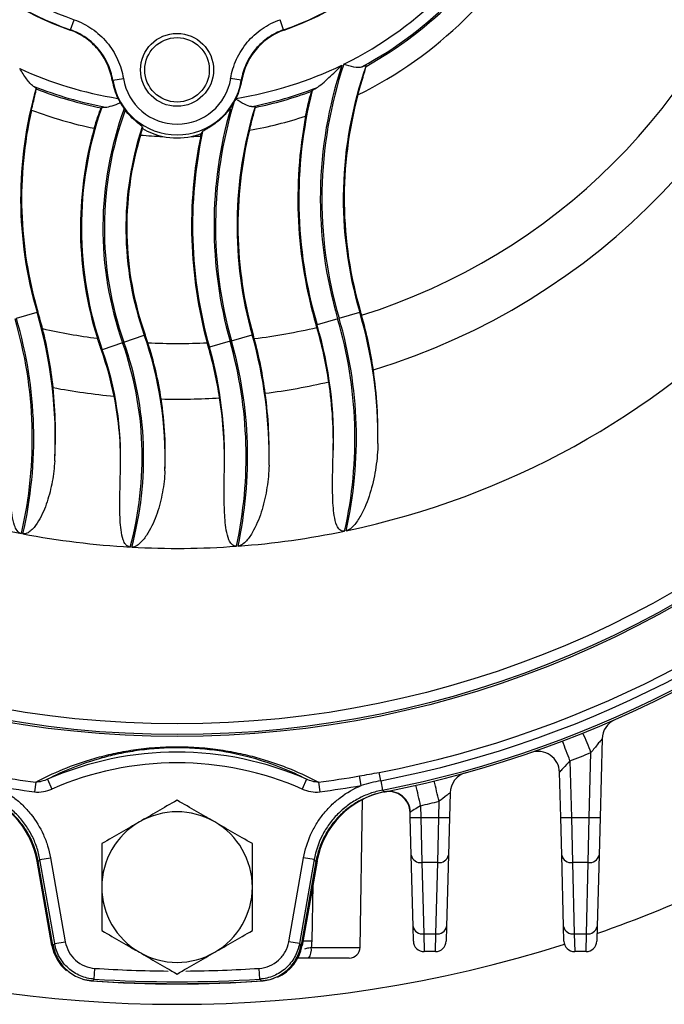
# Model space of a CAD drawing. Header units: millimetres. Extents: x -1311 to -483, y -267 to 512.
# Tile 31 of 58: x -898 to -868, y 36 to 81. Entities that reach past the tile are written whole.
import ezdxf

# ---------------------------------------------------------------- set-up
doc = ezdxf.new("R2010")
doc.units = ezdxf.units.MM

msp = doc.modelspace()

# ---------------------------------------------------------------- linework, layer by layer
at = {"color": 7, "linetype": 'Continuous', "lineweight": 25}
for p, q in [((-896.085, 80.975), (-895.92, 81.446)), ((-886.177, 80.975), (-886.342, 81.446)), ((-896.108, 80.963), (-896.085, 80.975)), ((-886.177, 80.975), (-886.155, 80.963)), ((-882.345, 79.275), (-882.346, 79.307)), ((-894.117, 78.628), (-894.144, 78.62)), ((-894.117, 78.628), (-893.624, 78.708)), ((-888.146, 78.628), (-888.639, 78.708)), ((-888.119, 78.62), (-888.146, 78.628)), ((-897.678, 78.226), (-897.681, 78.257)), ((-887.501, 77.369), (-887.504, 77.397)), ((-894.65, 77.346), (-894.629, 77.371)), ((-888.691, 77.28), (-888.691, 77.28)), ((-898.598, 67.563), (-897.64, 67.846)), ((-897.64, 67.846), (-897.599, 67.858)), ((-883.598, 67.563), (-882.64, 67.846)), ((-882.64, 67.846), (-882.599, 67.858)), ((-883.664, 67.543), (-884.623, 67.26)), ((-884.623, 67.26), (-884.664, 67.248)), ((-893.664, 66.423), (-894.606, 66.09)), ((-893.599, 66.445), (-892.657, 66.778)), ((-892.657, 66.778), (-892.616, 66.793)), ((-888.664, 66.494), (-889.626, 66.222)), ((-888.598, 66.513), (-887.637, 66.786)), ((-887.637, 66.786), (-887.595, 66.798)), ((-894.606, 66.09), (-894.646, 66.075)), ((-889.626, 66.222), (-889.667, 66.21)), ((-871.372, 48.009), (-871.468, 44.354)), ((-871.968, 44.354), (-871.889, 47.37)), ((-872.864, 46.989), (-872.795, 44.354)), ((-882.572, 45.84), (-882.649, 46.282)), ((-881.66, 46.061), (-881.734, 46.447)), ((-873.295, 44.354), (-873.35, 46.451)), ((-897.703, 45.989), (-897.763, 45.544)), ((-897.151, 46.13), (-896.951, 45.672)), ((-885.112, 46.13), (-885.312, 45.672)), ((-884.56, 45.989), (-884.5, 45.544)), ((-881.66, 46.061), (-881.575, 45.624)), ((-881.575, 45.624), (-881.497, 45.541)), ((-878.438, 45.494), (-878.468, 44.354)), ((-882.623, 38.305), (-882.503, 45.188)), ((-879.809, 44.9), (-879.795, 44.354)), ((-878.968, 44.354), (-878.948, 45.102)), ((-880.295, 44.354), (-880.301, 44.587)), ((-880.249, 42.606), (-880.295, 44.354)), ((-879.795, 44.354), (-878.968, 44.354)), ((-879.795, 44.354), (-879.749, 42.257)), ((-879.014, 42.257), (-878.968, 44.354)), ((-878.468, 44.354), (-878.514, 42.606)), ((-873.249, 42.606), (-873.295, 44.354)), ((-872.795, 44.354), (-871.968, 44.354)), ((-872.795, 44.354), (-872.749, 42.257)), ((-872.014, 42.257), (-871.968, 44.354)), ((-871.468, 44.354), (-871.514, 42.606)), ((-880.162, 39.287), (-880.249, 42.606)), ((-878.514, 42.606), (-878.601, 39.287)), ((-873.162, 39.287), (-873.249, 42.606)), ((-871.514, 42.606), (-871.601, 39.287)), ((-896.946, 38.397), (-897.637, 42.319)), ((-896.902, 38.407), (-897.59, 42.31)), ((-897.507, 42.392), (-897.014, 42.478)), ((-896.818, 38.485), (-897.507, 42.392)), ((-897.014, 42.478), (-896.326, 38.572)), ((-885.937, 38.572), (-885.248, 42.478)), ((-884.756, 42.392), (-885.445, 38.485)), ((-884.673, 42.31), (-885.361, 38.407)), ((-884.625, 42.319), (-885.317, 38.397)), ((-884.756, 42.392), (-885.248, 42.478)), ((-879.014, 42.257), (-879.749, 42.257)), ((-879.749, 42.257), (-879.662, 38.938)), ((-879.1, 38.938), (-879.014, 42.257)), ((-872.014, 42.257), (-872.749, 42.257)), ((-872.749, 42.257), (-872.662, 38.938)), ((-872.1, 38.938), (-872.014, 42.257)), ((-884.816, 41.239), (-884.871, 38.592)), ((-880.144, 38.601), (-880.162, 39.287)), ((-879.662, 38.938), (-879.1, 38.938)), ((-879.662, 38.938), (-879.644, 38.114)), ((-879.118, 38.114), (-879.1, 38.938)), ((-878.601, 39.287), (-878.619, 38.601)), ((-873.144, 38.601), (-873.162, 39.287)), ((-872.662, 38.938), (-872.1, 38.938)), ((-872.662, 38.938), (-872.644, 38.114)), ((-872.118, 38.114), (-872.1, 38.938)), ((-871.601, 39.287), (-871.619, 38.601)), ((-896.818, 38.485), (-896.326, 38.572)), ((-885.445, 38.485), (-885.937, 38.572)), ((-896.893, 38.406), (-896.892, 38.402)), ((-885.371, 38.402), (-885.37, 38.406)), ((-884.898, 38.305), (-882.623, 38.305)), ((-879.118, 38.114), (-879.644, 38.114)), ((-872.118, 38.114), (-872.644, 38.114)), ((-883.123, 37.814), (-885.02, 37.814)), ((-894.98, 36.837), (-894.947, 37.336)), ((-887.282, 36.837), (-887.315, 37.336))]:
    msp.add_line(p, q, dxfattribs=at)
at = {"color": 7, "linetype": 'Continuous', "lineweight": 25, "flags": 128}
for points in [[(-897.507, 42.392), (-897.544, 42.355), (-897.59, 42.31)], [(-884.673, 42.31), (-884.719, 42.355), (-884.756, 42.392)], [(-896.892, 38.402), (-896.855, 38.443), (-896.818, 38.485)], [(-885.445, 38.485), (-885.407, 38.443), (-885.371, 38.402)], [(-895.112, 36.749), (-895.44, 36.799), (-895.512, 36.818)], [(-894.98, 36.837), (-895.034, 36.779), (-895.057, 36.754)], [(-887.206, 36.754), (-887.259, 36.812), (-887.282, 36.837)], [(-886.629, 36.856), (-886.822, 36.799), (-887.15, 36.749)]]:
    msp.add_lwpolyline(points, dxfattribs=at)
at = {"color": 7, "linetype": 'Continuous', "lineweight": 25}
for centre, radius in [((-891.131, 95.114), 47), ((-891.131, 95.114), 46.91), ((-891.131, 95.114), 46.41), ((-891.131, 79.114), 1.696), ((-891.131, 79.114), 1.5)]:
    msp.add_circle(centre, radius, dxfattribs=at)
for centre, radius, start, end in [((-891.131, 95.114), 14.482, 199.3096, 250.6904), ((-891.131, 95.114), 15, 199.3766, 250.6234), ((-891.131, 95.114), 14.982, 199.3096, 250.6904), ((-891.131, 95.114), 14.982, 289.3096, 340.6904), ((-891.131, 95.114), 15, 289.3766, 340.6234), ((-891.131, 95.114), 17.542, 296.2309, 335.1271), ((-891.131, 95.114), 38.25, 281.8635, 349.0957), ((-891.131, 95.114), 38.25, 191.8635, 259.0957), ((-891.131, 95.114), 31.311, 286.9437, 345.235), ((-891.131, 95.114), 18.04, 298.4636, 332.6373), ((-891.131, 95.114), 18.113, 299.0186, 332.1285), ((-891.131, 95.114), 19.109, 296.1161, 332.6912), ((-891.131, 95.114), 28.723, 287.3768, 342.4337), ((-891.131, 95.114), 49.566, 280.9286, 349.0714), ((-891.131, 95.114), 49.959, 280.9286, 349.0714), ((-891.131, 95.114), 50.404, 280.9286, 349.0714), ((-891.131, 95.114), 50.5, 281.0493, 348.9507), ((-891.131, 95.114), 17.542, 279.0189, 295.9162), ((-864.778, 73.122), 19.693, 161.6049, 196.455), ((-864.778, 73.122), 19.624, 161.4079, 196.455), ((-864.778, 73.122), 18.625, 160.6042, 196.455), ((-891.131, 95.114), 17.542, 245.3528, 260.9811), ((-891.131, 95.114), 18.04, 248.2438, 259.3815), ((-891.131, 79.114), 3.052, 189.3027, 205.7262), ((-891.131, 79.114), 3.025, 189.2468, 350.7532), ((-891.131, 79.114), 2.526, 189.2468, 350.7532), ((-891.131, 79.114), 3.052, 334.2738, 350.6973), ((-879.778, 73.122), 18.625, 163.9946, 196.455), ((-891.131, 95.114), 18.113, 248.811, 258.7988), ((-891.131, 95.114), 18.04, 281.0689, 291.0481), ((-891.131, 95.114), 18.113, 281.5616, 290.2255), ((-864.778, 73.122), 20.692, 165.9192, 196.455), ((-864.778, 73.122), 18.582, 164.9202, 196.455), ((-869.719, 71.868), 19.624, 163.0922, 195.8354), ((-891.131, 79.114), 3.052, 323.0739, 329.741), ((-869.719, 71.868), 18.625, 162.7324, 195.8354), ((-879.778, 73.122), 18.582, 167.1861, 196.455), ((-891.131, 95.114), 19.109, 249.2645, 258.3768), ((-878.545, 71.763), 17.034, 160.7802, 199.4565), ((-878.545, 71.763), 16.034, 159.7772, 199.4565), ((-878.545, 71.763), 15.966, 159.9354, 199.4565), ((-891.131, 79.114), 3.052, 216.3144, 217.8464), ((-869.719, 71.868), 19.693, 164.0334, 195.8354), ((-891.131, 95.114), 18, 277.7912, 277.9172), ((-891.131, 95.114), 19.109, 280.1517, 288.2276), ((-864.778, 73.122), 20.736, 169.3215, 196.455), ((-878.545, 71.763), 14.966, 161.6788, 199.4565), ((-878.545, 71.763), 17.077, 164.257, 197.4936), ((-878.545, 71.763), 14.923, 163.1845, 199.4565), ((-891.131, 95.114), 19.109, 264.8997, 268.0076), ((-891.131, 79.114), 3.168, 257.8935, 282.1065), ((-891.131, 95.114), 19.109, 271.9924, 273.3014), ((-869.719, 71.868), 20.736, 168.4029, 195.2184), ((-869.719, 71.868), 20.692, 167.7814, 195.8354), ((-869.719, 71.868), 18.582, 166.1889, 195.8354), ((-917.485, 61.984), 20.692, 357.0947, 16.455), ((-917.485, 61.984), 20.736, 14.2253, 16.455), ((-902.485, 61.984), 20.692, 359.344, 16.455), ((-902.485, 61.984), 20.736, 16.0051, 16.455), ((-917.485, 61.984), 19.624, 346.9536, 16.455), ((-917.485, 61.984), 19.693, 346.9613, 16.455), ((-902.485, 61.984), 19.624, 347.286, 16.455), ((-902.485, 61.984), 19.693, 347.377, 16.455), ((-891.131, 95.114), 28.723, 257.4243, 262.5973), ((-891.131, 95.114), 28.723, 277.1734, 283.0793), ((-902.485, 61.984), 18.582, 16.0952, 16.455), ((-902.485, 61.984), 18.625, 357.6907, 16.455), ((-908.718, 61.105), 15.966, 344.8269, 19.4565), ((-908.718, 61.105), 16.034, 344.8789, 19.4565), ((-908.718, 61.105), 17.034, 357.8656, 19.4565), ((-908.718, 61.105), 17.077, 18.146, 19.4565), ((-891.131, 95.114), 28.723, 267.2885, 272.8023), ((-907.544, 61.139), 19.624, 347.7142, 15.8354), ((-907.544, 61.139), 19.693, 347.7733, 15.8354), ((-907.544, 61.139), 20.692, 358.8672, 15.8354), ((-907.544, 61.139), 20.736, 15.3131, 15.8354), ((-908.718, 61.105), 14.966, 357.9359, 19.4565), ((-907.544, 61.139), 18.625, 358.1421, 15.8354), ((-891.131, 95.114), 31.311, 277.5285, 283.0203), ((-891.131, 95.114), 31.311, 259.3921, 264.6439), ((-891.131, 95.114), 31.311, 268.6505, 273.626), ((-891.131, 95.114), 38.25, 259.1986, 266.737), ((-891.131, 95.114), 38.25, 274.2485, 281.7506), ((-891.131, 95.114), 38.25, 266.842, 274.1414), ((-870.373, 47.983), 1, 113.7711, 178.5), ((-894.916, 38.353), 24.73, 21.3843, 23.6452), ((-897.296, 37.976), 26.042, 20.2476, 22.3941), ((-891.131, 32.364), 15.025, 66.3814, 113.6186), ((-874.349, 46.425), 1, 1.5, 109.018), ((-891.131, 95.14), 51.5, 290.7755, 291.9404), ((-891.131, 32.364), 14.526, 66.3814, 113.6186), ((-891.131, 95.114), 49.563, 260.1459, 262.3805), ((-891.131, 95.114), 49.563, 277.6195, 279.8541), ((-877.438, 45.467), 1, 105.4193, 178.5), ((-891.131, 95.114), 50.012, 260.1459, 262.3805), ((-891.131, 95.114), 50.012, 277.6195, 279.8541), ((-920.781, 35.912), 41.946, 12.3729, 13.704), ((-916.885, 36.112), 38.988, 13.3319, 14.7642), ((-901.577, 41.624), 4, 10, 78.9507), ((-880.686, 41.624), 4, 101.0493, 170), ((-881.301, 44.56), 1, 1.5, 101.8161), ((-891.131, 95.114), 50.5, 280.9982, 281.0493), ((-881.279, 44.574), 0.991, 1.5069, 100.0919), ((-891.131, 95.14), 51.5, 282.7001, 283.684), ((-891.131, 41.114), 3.5, 60, 120), ((-891.131, 41.114), 3.5, 120, 180), ((-891.131, 41.114), 3.5, 0, 60), ((-880.045, 49.132), 4.784, 267.0055, 272.9945), ((-878.718, 49.132), 4.784, 267.0055, 272.9945), ((-873.045, 49.132), 4.784, 267.0055, 272.9945), ((-871.718, 49.132), 4.784, 267.0055, 272.9945), ((-879.813, 42.697), 0.445, 191.8, 278.2593), ((-878.95, 42.697), 0.445, 261.7407, 348.2), ((-872.813, 42.697), 0.445, 191.8, 278.2593), ((-871.95, 42.697), 0.445, 261.7407, 348.2), ((-891.131, 95.114), 59.45, 289.17046, 295.02609), ((-891.131, 41.114), 3.5, 180, 240), ((-891.131, 41.114), 3.5, 300, 0), ((-879.726, 39.378), 0.445, 191.8, 278.2593), ((-879.036, 39.378), 0.445, 261.7407, 348.2), ((-872.726, 39.378), 0.445, 191.8, 278.2593), ((-872.036, 39.378), 0.445, 261.7407, 348.2), ((-891.131, 95.114), 59.45, 252.36354, 287.63646), ((-886.283, -21.153), 59.762, 88.64581, 89.0389), ((-879.644, 38.614), 0.5, 181.5, 270), ((-879.118, 38.614), 0.5, 270, 358.5), ((-872.644, 38.614), 0.5, 181.5, 270), ((-872.118, 38.614), 0.5, 270, 358.5), ((-894.976, 38.745), 2, 190, 229.7549), ((-891.131, 95.114), 57, 264.1897, 264.1988), ((-891.131, 41.114), 3.5, 240, 300), ((-887.286, 38.745), 2, 294.1511, 350), ((-891.131, 95.114), 57, 275.8012, 275.8103), ((-885.491, 38.191), 0.604, 321.286, 10.8535), ((-883.123, 38.314), 0.5, 270, 359), ((-891.131, 95.114), 57.904, 266.22119, 269.58616), ((-891.131, 95.114), 57.904, 270.40365, 273.77881), ((-891.131, 95.114), 58.5, 266.09794, 273.90206), ((-891.131, 95.114), 58.491, 266.15163, 273.84837), ((-891.131, 95.114), 58.404, 266.22119, 273.77881)]:
    msp.add_arc(centre, radius, start, end, dxfattribs=at)
for points, knots in [([(-895.92, 81.446), (-895.623, 81.342), (-895.342, 81.199), (-894.83, 80.845), (-894.595, 80.63), (-894.295, 80.272), (-894.203, 80.147), (-894.036, 79.882), (-893.961, 79.743), (-893.766, 79.317), (-893.675, 79.019), (-893.624, 78.708)], [0, 0, 0, 0, 0.25, 0.25, 0.5, 0.5, 0.625, 0.625, 0.75, 0.75, 1, 1, 1, 1]), ([(-888.639, 78.708), (-888.588, 79.019), (-888.496, 79.32), (-888.236, 79.886), (-888.066, 80.155), (-887.766, 80.513), (-887.658, 80.625), (-887.427, 80.835), (-887.303, 80.934), (-886.917, 81.2), (-886.64, 81.342), (-886.342, 81.446)], [0, 0, 0, 0, 0.25, 0.25, 0.5, 0.5, 0.625, 0.625, 0.75, 0.75, 1, 1, 1, 1]), ([(-894.144, 78.62), (-894.187, 78.887), (-894.265, 79.141), (-894.432, 79.506), (-894.497, 79.625), (-894.64, 79.851), (-894.718, 79.958), (-894.975, 80.264), (-895.176, 80.448), (-895.614, 80.751), (-895.853, 80.874), (-896.108, 80.963)], [0, 0, 0, 0, 0.25, 0.25, 0.375, 0.375, 0.5, 0.5, 0.75, 0.75, 1, 1, 1, 1]), ([(-894.117, 78.628), (-894.16, 78.895), (-894.238, 79.15), (-894.405, 79.515), (-894.47, 79.634), (-894.613, 79.861), (-894.692, 79.969), (-894.949, 80.275), (-895.151, 80.459), (-895.59, 80.762), (-895.83, 80.885), (-896.085, 80.975)], [0, 0, 0, 0, 0.25, 0.25, 0.375, 0.375, 0.5, 0.5, 0.75, 0.75, 1, 1, 1, 1]), ([(-886.177, 80.975), (-886.432, 80.885), (-886.67, 80.764), (-887.001, 80.536), (-887.107, 80.451), (-887.305, 80.271), (-887.398, 80.175), (-887.655, 79.868), (-887.801, 79.637), (-888.023, 79.153), (-888.102, 78.895), (-888.146, 78.628)], [0, 0, 0, 0, 0.25, 0.25, 0.375, 0.375, 0.5, 0.5, 0.75, 0.75, 1, 1, 1, 1]), ([(-886.155, 80.963), (-886.409, 80.874), (-886.646, 80.753), (-886.976, 80.525), (-887.082, 80.44), (-887.28, 80.26), (-887.372, 80.164), (-887.628, 79.858), (-887.774, 79.628), (-887.996, 79.144), (-888.075, 78.887), (-888.119, 78.62)], [0, 0, 0, 0, 0.25, 0.25, 0.375, 0.375, 0.5, 0.5, 0.75, 0.75, 1, 1, 1, 1]), ([(-884.652, 78.277), (-884.568, 78.32), (-884.47, 78.399), (-884.272, 78.565), (-884.171, 78.658), (-883.868, 78.94), (-883.666, 79.137), (-883.465, 79.336)], [0, 0, 0, 0, 0.25, 0.25, 0.5, 0.5, 1, 1, 1, 1]), ([(-882.533, 79.254), (-882.637, 79.211), (-882.765, 79.214), (-883.056, 79.271), (-883.218, 79.324), (-883.378, 79.378)], [0, 0, 0, 0, 0.5, 0.5, 1, 1, 1, 1]), ([(-882.72, 77.956), (-882.681, 78.1), (-882.642, 78.242), (-882.562, 78.521), (-882.522, 78.656), (-882.449, 78.903), (-882.414, 79.017), (-882.362, 79.196), (-882.345, 79.26), (-882.345, 79.275)], [0, 0, 0, 0, 0.25, 0.25, 0.5, 0.5, 0.75, 0.75, 1, 1, 1, 1]), ([(-882.533, 79.254), (-882.477, 79.278), (-882.43, 79.296), (-882.364, 79.315), (-882.346, 79.316), (-882.346, 79.307)], [0, 0, 0, 0, 0.5, 0.5, 1, 1, 1, 1]), ([(-897.818, 78.359), (-897.866, 78.386), (-897.917, 78.434), (-898.022, 78.552), (-898.075, 78.62), (-898.182, 78.768), (-898.235, 78.845), (-898.341, 79.005), (-898.395, 79.088), (-898.447, 79.17)], [0, 0, 0, 0, 0.25, 0.25, 0.5, 0.5, 0.75, 0.75, 1, 1, 1, 1]), ([(-897.897, 77.243), (-897.869, 77.363), (-897.841, 77.485), (-897.789, 77.71), (-897.764, 77.816), (-897.722, 77.995), (-897.705, 78.07), (-897.682, 78.179), (-897.677, 78.214), (-897.678, 78.226)], [0, 0, 0, 0, 0.25, 0.25, 0.5, 0.5, 0.75, 0.75, 1, 1, 1, 1]), ([(-885.154, 76.964), (-885.129, 77.098), (-885.102, 77.23), (-885.046, 77.484), (-885.018, 77.602), (-884.963, 77.818), (-884.938, 77.91), (-884.895, 78.053), (-884.878, 78.102), (-884.87, 78.118)], [0, 0, 0, 0, 0.25, 0.25, 0.5, 0.5, 0.75, 0.75, 1, 1, 1, 1]), ([(-894.629, 77.371), (-894.624, 77.378), (-894.606, 77.382), (-894.547, 77.386), (-894.506, 77.386), (-894.456, 77.383)], [0, 0, 0, 0, 0.5, 0.5, 1, 1, 1, 1]), ([(-894.456, 77.383), (-894.375, 77.378), (-894.265, 77.407), (-894.029, 77.482), (-893.902, 77.531), (-893.774, 77.582)], [0, 0, 0, 0, 0.5, 0.5, 1, 1, 1, 1]), ([(-887.668, 77.409), (-887.761, 77.403), (-887.875, 77.447), (-888.127, 77.58), (-888.261, 77.667), (-888.397, 77.758)], [0, 0, 0, 0, 0.5, 0.5, 1, 1, 1, 1]), ([(-887.668, 77.409), (-887.617, 77.413), (-887.575, 77.414), (-887.52, 77.41), (-887.505, 77.405), (-887.504, 77.397)], [0, 0, 0, 0, 0.5, 0.5, 1, 1, 1, 1]), ([(-894.981, 76.397), (-894.948, 76.516), (-894.912, 76.635), (-894.841, 76.855), (-894.806, 76.958), (-894.744, 77.13), (-894.716, 77.202), (-894.673, 77.305), (-894.658, 77.337), (-894.65, 77.346)], [0, 0, 0, 0, 0.25, 0.25, 0.5, 0.5, 0.75, 0.75, 1, 1, 1, 1]), ([(-892.753, 76.468), (-892.755, 76.477), (-892.781, 76.502), (-892.875, 76.578), (-892.942, 76.632), (-893.099, 76.766), (-893.189, 76.848), (-893.369, 77.032), (-893.458, 77.133), (-893.542, 77.241)], [0, 0, 0, 0, 0.25, 0.25, 0.5, 0.5, 0.75, 0.75, 1, 1, 1, 1]), ([(-888.691, 77.28), (-888.796, 77.141), (-888.911, 77.012), (-889.157, 76.775), (-889.292, 76.666), (-889.487, 76.528), (-889.551, 76.486), (-889.671, 76.411), (-889.726, 76.379), (-889.87, 76.296), (-889.933, 76.261), (-889.942, 76.248)], [0, 0, 0, 0, 0.25, 0.25, 0.5, 0.5, 0.625, 0.625, 0.75, 0.75, 1, 1, 1, 1]), ([(-887.763, 76.304), (-887.701, 76.557), (-887.636, 76.81), (-887.559, 77.109), (-887.537, 77.192), (-887.508, 77.318), (-887.5, 77.357), (-887.501, 77.369)], [0, 0, 0, 0, 0.5, 0.5, 0.75, 0.75, 1, 1, 1, 1]), ([(-892.736, 76.386), (-892.592, 76.3), (-892.441, 76.225), (-892.125, 76.101), (-891.962, 76.052), (-891.796, 76.016)], [0, 0, 0, 0, 0.5, 0.5, 1, 1, 1, 1]), ([(-882.006, 65.162), (-882.067, 65.579), (-882.142, 65.999), (-882.324, 66.848), (-882.432, 67.278), (-882.553, 67.702)], [0, 0, 0, 0, 0.5, 0.5, 1, 1, 1, 1]), ([(-883.875, 61.234), (-883.857, 61.794), (-883.865, 62.356), (-883.932, 63.482), (-883.992, 64.048), (-884.077, 64.608)], [0, 0, 0, 0, 0.5, 0.5, 1, 1, 1, 1]), ([(-893.761, 60.565), (-893.746, 61.127), (-893.763, 61.692), (-893.861, 62.825), (-893.942, 63.385), (-894.054, 63.939)], [0, 0, 0, 0, 0.5, 0.5, 1, 1, 1, 1]), ([(-891.696, 60.47), (-891.67, 61.024), (-891.671, 61.58), (-891.728, 62.697), (-891.785, 63.258), (-891.869, 63.811)], [0, 0, 0, 0, 0.5, 0.5, 1, 1, 1, 1]), ([(-888.929, 60.536), (-888.916, 61.089), (-888.928, 61.643), (-889.002, 62.754), (-889.064, 63.312), (-889.151, 63.865)], [0, 0, 0, 0, 0.5, 0.5, 1, 1, 1, 1]), ([(-881.794, 61.747), (-881.801, 61.376), (-881.832, 61.007), (-881.94, 60.275), (-882.018, 59.909), (-882.227, 59.194), (-882.356, 58.845), (-882.614, 58.344), (-882.711, 58.181), (-882.885, 57.955), (-882.948, 57.884), (-883.09, 57.759), (-883.172, 57.701), (-883.268, 57.681)], [0, 0, 0, 0, 0.25, 0.25, 0.5, 0.5, 0.75, 0.75, 0.875, 0.875, 0.9375, 0.9375, 1, 1, 1, 1]), ([(-898.367, 57.554), (-898.452, 57.571), (-898.522, 57.63), (-898.622, 57.765), (-898.657, 57.842), (-898.743, 58.076), (-898.775, 58.237), (-898.85, 58.726), (-898.868, 59.053), (-898.889, 59.707), (-898.89, 60.033), (-898.885, 60.687), (-898.879, 61.014), (-898.871, 61.341)], [0, 0, 0, 0, 0.0625, 0.0625, 0.125, 0.125, 0.25, 0.25, 0.5, 0.5, 0.75, 0.75, 1, 1, 1, 1]), ([(-896.819, 60.936), (-896.839, 60.611), (-896.877, 60.29), (-896.992, 59.654), (-897.07, 59.34), (-897.276, 58.722), (-897.402, 58.419), (-897.654, 57.998), (-897.748, 57.864), (-897.922, 57.688), (-897.986, 57.633), (-898.13, 57.552), (-898.215, 57.525), (-898.3, 57.541)], [0, 0, 0, 0, 0.25, 0.25, 0.5, 0.5, 0.75, 0.75, 0.875, 0.875, 0.9375, 0.9375, 1, 1, 1, 1]), ([(-883.342, 57.665), (-883.383, 57.657), (-883.425, 57.657), (-883.505, 57.679), (-883.541, 57.7), (-883.632, 57.781), (-883.672, 57.853), (-883.768, 58.074), (-883.799, 58.229), (-883.873, 58.7), (-883.887, 59.018), (-883.903, 59.65), (-883.902, 59.967), (-883.893, 60.6), (-883.885, 60.917), (-883.875, 61.234)], [0, 0, 0, 0, 0.03125, 0.03125, 0.0625, 0.0625, 0.125, 0.125, 0.25, 0.25, 0.5, 0.5, 0.75, 0.75, 1, 1, 1, 1]), ([(-893.309, 56.926), (-893.351, 56.928), (-893.391, 56.941), (-893.462, 56.982), (-893.493, 57.01), (-893.571, 57.104), (-893.606, 57.179), (-893.688, 57.403), (-893.716, 57.562), (-893.777, 58.033), (-893.786, 58.35), (-893.793, 58.983), (-893.789, 59.299), (-893.777, 59.932), (-893.77, 60.249), (-893.761, 60.565)], [0, 0, 0, 0, 0.03125, 0.03125, 0.0625, 0.0625, 0.125, 0.125, 0.25, 0.25, 0.5, 0.5, 0.75, 0.75, 1, 1, 1, 1]), ([(-891.696, 60.47), (-891.711, 60.133), (-891.749, 59.8), (-891.869, 59.141), (-891.952, 58.815), (-892.173, 58.174), (-892.309, 57.861), (-892.575, 57.427), (-892.675, 57.287), (-892.854, 57.102), (-892.919, 57.045), (-893.065, 56.953), (-893.15, 56.917), (-893.239, 56.922)], [0, 0, 0, 0, 0.25, 0.25, 0.5, 0.5, 0.75, 0.75, 0.875, 0.875, 0.9375, 0.9375, 1, 1, 1, 1]), ([(-888.369, 56.964), (-888.411, 56.961), (-888.452, 56.967), (-888.528, 56.999), (-888.561, 57.024), (-888.646, 57.11), (-888.686, 57.181), (-888.781, 57.399), (-888.815, 57.556), (-888.896, 58.02), (-888.915, 58.334), (-888.94, 58.963), (-888.943, 59.277), (-888.941, 59.906), (-888.936, 60.221), (-888.929, 60.536)], [0, 0, 0, 0, 0.03125, 0.03125, 0.0625, 0.0625, 0.125, 0.125, 0.25, 0.25, 0.5, 0.5, 0.75, 0.75, 1, 1, 1, 1]), ([(-886.856, 60.73), (-886.866, 60.382), (-886.897, 60.037), (-887.003, 59.352), (-887.078, 59.011), (-887.28, 58.342), (-887.405, 58.013), (-887.656, 57.548), (-887.75, 57.399), (-887.921, 57.195), (-887.983, 57.131), (-888.09, 57.049), (-888.127, 57.025), (-888.208, 56.986), (-888.252, 56.972), (-888.298, 56.969)], [0, 0, 0, 0, 0.25, 0.25, 0.5, 0.5, 0.75, 0.75, 0.875, 0.875, 0.9375, 0.9375, 0.96875, 0.96875, 1, 1, 1, 1]), ([(-897.703, 45.989), (-897.31, 46.2), (-896.887, 46.402), (-895.971, 46.78), (-895.48, 46.955), (-894.67, 47.186), (-894.385, 47.258), (-893.791, 47.388), (-893.483, 47.445), (-892.843, 47.54), (-892.507, 47.578), (-891.83, 47.628), (-891.487, 47.642), (-890.793, 47.642), (-890.443, 47.629), (-889.757, 47.578), (-889.427, 47.541), (-888.789, 47.446), (-888.479, 47.389), (-887.883, 47.26), (-887.601, 47.188), (-887.06, 47.034), (-886.801, 46.951), (-886.303, 46.777), (-886.063, 46.686), (-885.374, 46.402), (-884.953, 46.2), (-884.56, 45.989)], [0, 0, 0, 0, 0.125, 0.125, 0.25, 0.25, 0.3125, 0.3125, 0.375, 0.375, 0.4375, 0.4375, 0.5, 0.5, 0.5625, 0.5625, 0.625, 0.625, 0.6875, 0.6875, 0.75, 0.75, 0.8125, 0.8125, 0.875, 0.875, 1, 1, 1, 1]), ([(-871.372, 48.009), (-871.372, 48.014), (-871.398, 47.983), (-871.472, 47.891), (-871.519, 47.832), (-871.668, 47.644), (-871.778, 47.506), (-871.889, 47.37)], [0, 0, 0, 0, 0.25, 0.25, 0.5, 0.5, 1, 1, 1, 1]), ([(-885.112, 46.13), (-885.475, 46.317), (-885.863, 46.495), (-886.708, 46.831), (-887.162, 46.986), (-888.155, 47.259), (-888.702, 47.377), (-889.577, 47.502), (-889.879, 47.535), (-890.505, 47.58), (-890.825, 47.592), (-891.458, 47.591), (-891.77, 47.579), (-892.387, 47.535), (-892.694, 47.501), (-893.279, 47.417), (-893.56, 47.367), (-894.103, 47.253), (-894.365, 47.188), (-895.109, 46.983), (-895.559, 46.829), (-896.399, 46.496), (-896.788, 46.316), (-897.151, 46.13)], [0, 0, 0, 0, 0.125, 0.125, 0.25, 0.25, 0.375, 0.375, 0.4375, 0.4375, 0.5, 0.5, 0.5625, 0.5625, 0.625, 0.625, 0.6875, 0.6875, 0.75, 0.75, 0.875, 0.875, 1, 1, 1, 1]), ([(-872.864, 46.989), (-872.973, 46.868), (-873.082, 46.749), (-873.224, 46.596), (-873.266, 46.55), (-873.33, 46.479), (-873.35, 46.455), (-873.35, 46.451)], [0, 0, 0, 0, 0.5, 0.5, 0.75, 0.75, 1, 1, 1, 1]), ([(-899.69, 45.84), (-899.348, 45.695), (-899.019, 45.505), (-898.576, 45.168), (-898.435, 45.047), (-898.169, 44.787), (-898.043, 44.647), (-897.693, 44.207), (-897.499, 43.891), (-897.269, 43.381), (-897.202, 43.204), (-897.091, 42.846), (-897.047, 42.664), (-897.014, 42.478)], [0, 0, 0, 0, 0.25, 0.25, 0.375, 0.375, 0.5, 0.5, 0.75, 0.75, 0.875, 0.875, 1, 1, 1, 1]), ([(-897.151, 46.13), (-897.238, 46.09), (-897.327, 46.057), (-897.511, 46.007), (-897.606, 45.991), (-897.703, 45.989)], [0, 0, 0, 0, 0.5, 0.5, 1, 1, 1, 1]), ([(-885.248, 42.478), (-885.183, 42.85), (-885.073, 43.205), (-884.843, 43.715), (-884.755, 43.882), (-884.56, 44.202), (-884.346, 44.507), (-884.097, 44.783), (-883.829, 45.045), (-883.686, 45.168), (-883.24, 45.507), (-882.919, 45.693), (-882.572, 45.84)], [0, 0, 0, 0, 0.25, 0.25, 0.375, 0.375, 0.5, 0.625, 0.625, 0.75, 0.75, 1, 1, 1, 1]), ([(-884.56, 45.989), (-884.657, 45.991), (-884.751, 46.007), (-884.935, 46.057), (-885.025, 46.09), (-885.112, 46.13)], [0, 0, 0, 0, 0.5, 0.5, 1, 1, 1, 1]), ([(-897.59, 42.31), (-897.66, 42.708), (-897.788, 43.087), (-898.064, 43.624), (-898.17, 43.796), (-898.404, 44.12), (-898.533, 44.273), (-898.814, 44.559), (-898.967, 44.693), (-899.288, 44.934), (-899.456, 45.041), (-899.808, 45.231), (-899.993, 45.314), (-900.373, 45.449), (-900.567, 45.503), (-900.766, 45.541)], [0, 0, 0, 0, 0.25, 0.25, 0.375, 0.375, 0.5, 0.5, 0.625, 0.625, 0.75, 0.75, 0.875, 0.875, 1, 1, 1, 1]), ([(-897.507, 42.392), (-897.542, 42.591), (-897.592, 42.787), (-897.721, 43.169), (-897.801, 43.356), (-897.984, 43.711), (-898.089, 43.882), (-898.325, 44.206), (-898.456, 44.362), (-898.738, 44.648), (-898.889, 44.779), (-899.209, 45.019), (-899.38, 45.128), (-899.913, 45.413), (-900.289, 45.547), (-900.687, 45.624)], [0, 0, 0, 0, 0.125, 0.125, 0.25, 0.25, 0.375, 0.375, 0.5, 0.5, 0.625, 0.625, 0.75, 0.75, 1, 1, 1, 1]), ([(-897.763, 45.544), (-897.624, 45.525), (-897.483, 45.531), (-897.211, 45.576), (-897.079, 45.617), (-896.951, 45.672)], [0, 0, 0, 0, 0.5, 0.5, 1, 1, 1, 1]), ([(-885.312, 45.672), (-885.184, 45.617), (-885.049, 45.576), (-884.776, 45.53), (-884.639, 45.525), (-884.5, 45.544)], [0, 0, 0, 0, 0.5, 0.5, 1, 1, 1, 1]), ([(-881.575, 45.624), (-881.774, 45.586), (-881.969, 45.532), (-882.35, 45.397), (-882.535, 45.314), (-882.887, 45.125), (-883.056, 45.018), (-883.377, 44.777), (-883.53, 44.643), (-883.811, 44.356), (-883.94, 44.204), (-884.175, 43.88), (-884.281, 43.707), (-884.558, 43.169), (-884.686, 42.791), (-884.756, 42.392)], [0, 0, 0, 0, 0.125, 0.125, 0.25, 0.25, 0.375, 0.375, 0.5, 0.5, 0.625, 0.625, 0.75, 0.75, 1, 1, 1, 1]), ([(-881.497, 45.541), (-881.894, 45.464), (-882.27, 45.33), (-882.802, 45.044), (-882.973, 44.935), (-883.293, 44.695), (-883.443, 44.564), (-883.725, 44.278), (-883.856, 44.123), (-884.091, 43.798), (-884.196, 43.628), (-884.379, 43.273), (-884.458, 43.087), (-884.588, 42.704), (-884.638, 42.509), (-884.673, 42.31)], [0, 0, 0, 0, 0.25, 0.25, 0.375, 0.375, 0.5, 0.5, 0.625, 0.625, 0.75, 0.75, 0.875, 0.875, 1, 1, 1, 1]), ([(-878.438, 45.494), (-878.438, 45.498), (-878.456, 45.485), (-878.519, 45.439), (-878.563, 45.404), (-878.709, 45.288), (-878.829, 45.194), (-878.948, 45.102)], [0, 0, 0, 0, 0.25, 0.25, 0.5, 0.5, 1, 1, 1, 1]), ([(-891.131, 45.155), (-891.456, 44.968), (-891.752, 44.797), (-892.325, 44.466), (-892.6, 44.307), (-892.881, 44.145)], [0, 0, 0, 0, 0.5, 0.5, 1, 1, 1, 1]), ([(-889.381, 44.145), (-889.662, 44.307), (-889.938, 44.466), (-890.511, 44.797), (-890.807, 44.968), (-891.131, 45.155)], [0, 0, 0, 0, 0.5, 0.5, 1, 1, 1, 1]), ([(-879.809, 44.9), (-879.914, 44.834), (-880.018, 44.77), (-880.192, 44.663), (-880.261, 44.621), (-880.288, 44.6)], [0, 0, 0, 0, 0.5, 0.5, 1, 1, 1, 1]), ([(-892.881, 44.145), (-893.162, 43.983), (-893.438, 43.823), (-894.011, 43.493), (-894.307, 43.322), (-894.631, 43.134)], [0, 0, 0, 0, 0.5, 0.5, 1, 1, 1, 1]), ([(-887.631, 43.134), (-887.956, 43.322), (-888.252, 43.493), (-888.825, 43.823), (-889.1, 43.983), (-889.381, 44.145)], [0, 0, 0, 0, 0.5, 0.5, 1, 1, 1, 1]), ([(-894.631, 43.134), (-894.631, 42.76), (-894.631, 42.418), (-894.631, 41.757), (-894.631, 41.438), (-894.631, 41.114)], [0, 0, 0, 0, 0.5, 0.5, 1, 1, 1, 1]), ([(-887.631, 41.114), (-887.631, 41.438), (-887.631, 41.757), (-887.631, 42.418), (-887.631, 42.76), (-887.631, 43.134)], [0, 0, 0, 0, 0.5, 0.5, 1, 1, 1, 1]), ([(-894.631, 41.114), (-894.631, 40.789), (-894.631, 40.471), (-894.631, 39.81), (-894.631, 39.468), (-894.631, 39.093)], [0, 0, 0, 0, 0.5, 0.5, 1, 1, 1, 1]), ([(-887.631, 39.093), (-887.631, 39.468), (-887.631, 39.81), (-887.631, 40.471), (-887.631, 40.789), (-887.631, 41.114)], [0, 0, 0, 0, 0.5, 0.5, 1, 1, 1, 1]), ([(-894.631, 39.093), (-894.307, 38.906), (-894.011, 38.735), (-893.438, 38.404), (-893.162, 38.245), (-892.881, 38.083)], [0, 0, 0, 0, 0.5, 0.5, 1, 1, 1, 1]), ([(-889.381, 38.083), (-889.1, 38.245), (-888.825, 38.404), (-888.252, 38.735), (-887.956, 38.906), (-887.631, 39.093)], [0, 0, 0, 0, 0.5, 0.5, 1, 1, 1, 1]), ([(-894.98, 36.837), (-895.204, 36.852), (-895.418, 36.902), (-895.83, 37.076), (-896.017, 37.194), (-896.35, 37.492), (-896.488, 37.665), (-896.705, 38.055), (-896.779, 38.265), (-896.818, 38.485)], [0, 0, 0, 0, 0.25, 0.25, 0.5, 0.5, 0.75, 0.75, 1, 1, 1, 1]), ([(-896.326, 38.572), (-896.267, 38.241), (-896.099, 37.939), (-895.725, 37.604), (-895.585, 37.515), (-895.276, 37.385), (-895.115, 37.347), (-894.947, 37.336)], [0, 0, 0, 0, 0.5, 0.5, 0.75, 0.75, 1, 1, 1, 1]), ([(-887.315, 37.336), (-886.98, 37.358), (-886.662, 37.492), (-886.288, 37.828), (-886.184, 37.957), (-886.022, 38.251), (-885.966, 38.407), (-885.937, 38.572)], [0, 0, 0, 0, 0.5, 0.5, 0.75, 0.75, 1, 1, 1, 1]), ([(-885.445, 38.485), (-885.484, 38.265), (-885.557, 38.057), (-885.774, 37.666), (-885.912, 37.493), (-886.245, 37.195), (-886.432, 37.076), (-886.843, 36.903), (-887.059, 36.852), (-887.282, 36.837)], [0, 0, 0, 0, 0.25, 0.25, 0.5, 0.5, 0.75, 0.75, 1, 1, 1, 1]), ([(-896.892, 38.402), (-896.853, 38.182), (-896.78, 37.974), (-896.563, 37.584), (-896.425, 37.411), (-896.093, 37.113), (-895.907, 36.994), (-895.496, 36.821), (-895.28, 36.769), (-895.057, 36.754)], [0, 0, 0, 0, 0.25, 0.25, 0.5, 0.5, 0.75, 0.75, 1, 1, 1, 1]), ([(-892.881, 38.083), (-892.6, 37.92), (-892.325, 37.761), (-891.752, 37.431), (-891.456, 37.26), (-891.131, 37.072)], [0, 0, 0, 0, 0.5, 0.5, 1, 1, 1, 1]), ([(-891.131, 37.072), (-890.807, 37.26), (-890.511, 37.431), (-889.938, 37.761), (-889.662, 37.92), (-889.381, 38.083)], [0, 0, 0, 0, 0.5, 0.5, 1, 1, 1, 1]), ([(-887.206, 36.754), (-886.983, 36.769), (-886.768, 36.82), (-886.357, 36.994), (-886.17, 37.112), (-885.838, 37.41), (-885.7, 37.583), (-885.484, 37.973), (-885.409, 38.182), (-885.371, 38.402)], [0, 0, 0, 0, 0.25, 0.25, 0.5, 0.5, 0.75, 0.75, 1, 1, 1, 1]), ([(-885.193, 38.245), (-885.161, 38.257), (-885.073, 38.29), (-884.966, 38.299), (-884.898, 38.305)], [0, 0, 0, 0, 0.369404, 1, 1, 1, 1]), ([(-885.02, 37.814), (-885.171, 37.814), (-885.36, 37.814), (-885.516, 37.814), (-885.546, 37.814)], [0, 0, 0, 0, 0.801528, 1, 1, 1, 1])]:
    msp.add_open_spline(points, degree=3, knots=knots, dxfattribs=at)
for points in [[(-897.818, 78.359), (-897.73, 78.31), (-897.682, 78.275), (-897.681, 78.257)], [(-884.87, 78.118), (-884.863, 78.131), (-884.856, 78.143), (-884.848, 78.156)], [(-884.848, 78.156), (-884.836, 78.178), (-884.763, 78.221), (-884.652, 78.277)], [(-893.881, 77.789), (-893.847, 77.717), (-893.811, 77.648), (-893.774, 77.582)], [(-893.774, 77.582), (-893.718, 77.488), (-893.657, 77.396), (-893.591, 77.306)], [(-888.495, 77.576), (-888.46, 77.635), (-888.427, 77.696), (-888.397, 77.758)], [(-888.381, 77.789), (-888.387, 77.778), (-888.392, 77.768), (-888.397, 77.758)], [(-888.691, 77.28), (-888.678, 77.282), (-888.665, 77.283), (-888.652, 77.285)], [(-892.753, 76.468), (-892.747, 76.44), (-892.742, 76.413), (-892.736, 76.386)], [(-892.83, 76.081), (-892.799, 76.184), (-892.767, 76.287), (-892.736, 76.386)], [(-890.467, 76.016), (-890.31, 76.05), (-890.156, 76.096), (-890.006, 76.153)], [(-890.031, 76.037), (-890.023, 76.076), (-890.015, 76.114), (-890.006, 76.153)], [(-889.942, 76.248), (-889.964, 76.215), (-889.985, 76.184), (-890.006, 76.153)], [(-896.895, 64.338), (-896.991, 65.247), (-897.152, 66.162), (-897.385, 67.08)], [(-884.077, 64.608), (-884.204, 65.445), (-884.387, 66.288), (-884.631, 67.136)], [(-894.646, 66.075), (-894.712, 66.26), (-894.774, 66.445), (-894.832, 66.63)], [(-891.869, 63.811), (-892.001, 64.689), (-892.207, 65.56), (-892.49, 66.423)], [(-889.667, 66.21), (-889.688, 66.282), (-889.708, 66.353), (-889.727, 66.425)], [(-887.029, 64.072), (-887.142, 64.918), (-887.312, 65.766), (-887.545, 66.616)], [(-894.054, 63.939), (-894.199, 64.653), (-894.394, 65.367), (-894.646, 66.075)], [(-889.151, 63.865), (-889.274, 64.643), (-889.444, 65.426), (-889.667, 66.21)], [(-881.794, 61.747), (-881.771, 62.884), (-881.84, 64.023), (-882.006, 65.162)], [(-896.819, 60.936), (-896.751, 62.063), (-896.775, 63.197), (-896.895, 64.338)], [(-886.856, 60.73), (-886.823, 61.842), (-886.88, 62.956), (-887.029, 64.072)], [(-882.649, 46.282), (-882.344, 46.335), (-882.039, 46.388), (-881.734, 46.447)], [(-881.66, 46.061), (-881.967, 46.001), (-882.272, 45.928), (-882.572, 45.84)], [(-880.288, 44.6), (-880.297, 44.593), (-880.301, 44.589), (-880.301, 44.587)], [(-884.871, 38.592), (-884.873, 38.495), (-884.882, 38.4), (-884.898, 38.305)]]:
    msp.add_open_spline(points, degree=3, dxfattribs=at)

doc.saveas('drawing.dxf')
